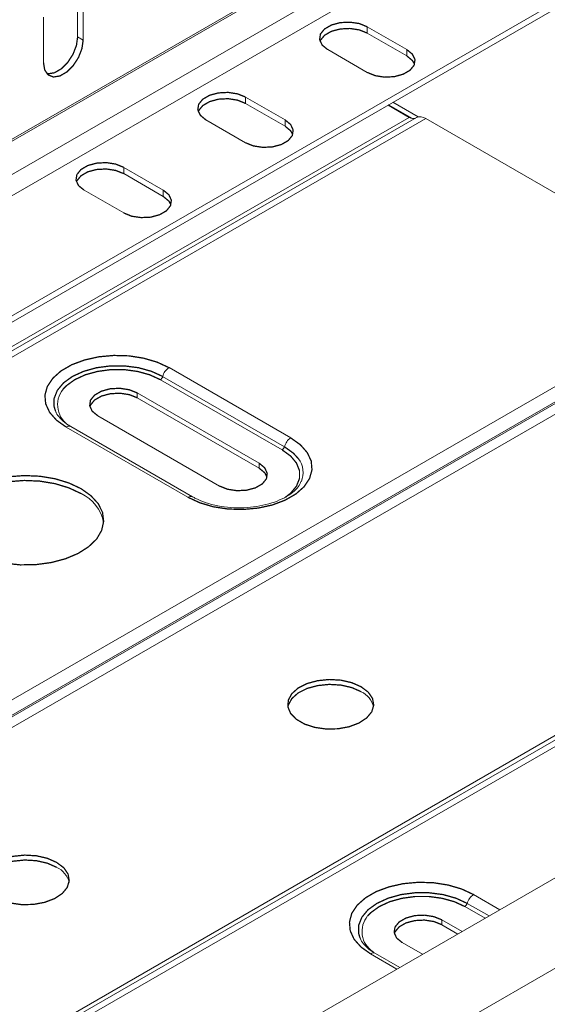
# Model space of a CAD drawing. Header units: millimetres. Extents: x 275 to 1984, y -1402 to 613.
# Tile 21 of 34: x 459 to 520, y 166 to 281. Entities that reach past the tile are written whole.
import ezdxf

# ---------------------------------------------------------------- set-up
doc = ezdxf.new("R2010")
doc.units = ezdxf.units.MM
doc.linetypes.add('K5LT32768', pattern=[0])
doc.linetypes.add('K5LT32769', pattern=[0])

msp = doc.modelspace()

# ---------------------------------------------------------------- linework, layer by layer
at = {"color": 7, "linetype": 'K5LT32768', "lineweight": 15}
for p, q in [((382.45, 219.36), (516.8, 296.92)), ((390.09, 227.63), (510.29, 297.02)), ((390.23, 227.95), (510.44, 297.34)), ((383.51, 217.52), (517.86, 295.08)), ((397.85, 211.83), (527.72, 286.8)), ((397.85, 211.1), (527.72, 286.07)), ((465.43, 278.84), (465.43, 284.14)), ((466.07, 278.47), (466.07, 283.78)), ((461.47, 281.12), (461.47, 275.82)), ((503.66, 277.36), (499.06, 280.01)), ((499.06, 279.28), (499.06, 280.01)), ((503.66, 276.62), (499.06, 279.28)), ((465.43, 278.84), (466.07, 278.47)), ((494.47, 277.36), (499.06, 274.71)), ((503.66, 276.62), (503.66, 277.36)), ((489.52, 269.19), (484.92, 271.85)), ((484.92, 271.11), (484.92, 271.85)), ((502.03, 271.24), (504.96, 269.54)), ((489.52, 268.46), (484.92, 271.11)), ((501.47, 270.91), (503.93, 269.49)), ((501.54, 270.95), (504.31, 269.35)), ((314.42, 160.09), (503.93, 269.49)), ((315.25, 160.06), (504.76, 269.46)), ((316.35, 159.95), (505.86, 269.35)), ((480.32, 269.19), (484.92, 266.54)), ((489.52, 268.46), (489.52, 269.19)), ((505.86, 269.35), (540.34, 249.45)), ((475.37, 261.03), (470.78, 263.68)), ((470.78, 262.95), (470.78, 263.68)), ((475.37, 260.3), (470.78, 262.95)), ((466.18, 261.03), (470.78, 258.38)), ((475.37, 260.3), (475.37, 261.03)), ((350.83, 140.05), (540.34, 249.45)), ((351.93, 138.89), (541.44, 248.29)), ((352.01, 138.75), (541.52, 248.15)), ((352.76, 137.96), (542.27, 247.35)), ((476.04, 240.4), (490.18, 232.23)), ((622.88, 239.99), (433.37, 130.59)), ((475.3, 239.38), (489.44, 231.21)), ((489.18, 230.84), (475.04, 239)), ((486.5, 229.3), (472.36, 237.46)), ((472.36, 236.89), (472.36, 237.46)), ((472.36, 236.89), (486.5, 228.72)), ((467.77, 234.81), (481.91, 226.64)), ((478.23, 225.34), (464.09, 233.5)), ((478.78, 225.39), (464.64, 233.56)), ((438.12, 122.85), (627.63, 232.25)), ((486.5, 228.72), (486.5, 229.3)), ((385.13, 119.27), (574.64, 228.67)), ((385.96, 119.24), (575.47, 228.64)), ((387.06, 119.13), (576.57, 228.53)), ((510.07, 174.87), (507.72, 176.23)), ((507.72, 175.66), (507.72, 176.23)), ((507.72, 175.66), (509.58, 174.58)), ((503.12, 173.58), (505.48, 172.22)), ((502.83, 170.69), (500, 172.33))]:
    msp.add_line(p, q, dxfattribs=at)
at = {"color": 8, "linetype": 'K5LT32769', "lineweight": 15, "true_color": 0x808080}
for p, q in [((511.39, 179.17), (514.45, 177.4)), ((512.75, 176.41), (510.39, 177.77)), ((510.66, 178.14), (513.2, 176.68)), ((502.51, 170.5), (499.45, 172.27))]:
    msp.add_line(p, q, dxfattribs=at)
at = {"color": 7, "linetype": 'K5LT32768', "const_width": 0.15}
for points in [[(499.06, 280.01), (498.14, 280.39), (497.05, 280.55), (495.92, 280.5), (494.9, 280.22), (494.1, 279.76), (493.62, 279.17), (493.53, 278.52), (493.82, 277.89), (494.47, 277.36)], [(499.06, 279.28), (498.14, 279.65), (497.05, 279.82), (495.92, 279.76), (494.9, 279.49), (494.1, 279.03), (493.62, 278.44), (493.58, 278.32)], [(461.47, 275.82), (461.61, 274.99), (462.01, 274.42), (462.62, 274.18), (463.37, 274.3), (464.17, 274.76), (464.92, 275.51), (465.53, 276.45), (465.93, 277.48), (466.07, 278.47)], [(461.86, 274.57), (461.99, 274.55), (462.74, 274.67), (463.53, 275.13), (464.28, 275.88), (464.89, 276.82), (465.29, 277.85), (465.43, 278.84)], [(499.06, 274.71), (499.99, 274.33), (501.08, 274.16), (502.2, 274.22), (503.22, 274.5), (504.02, 274.96), (504.5, 275.55), (504.6, 276.2), (504.3, 276.83), (503.66, 277.36)], [(504.55, 275.66), (504.3, 276.09), (503.66, 276.62)], [(484.92, 271.85), (483.99, 272.22), (482.9, 272.39), (481.78, 272.33), (480.76, 272.06), (479.96, 271.6), (479.48, 271.01), (479.38, 270.36), (479.68, 269.73), (480.32, 269.19)], [(484.92, 271.11), (483.99, 271.49), (482.9, 271.66), (481.78, 271.6), (480.76, 271.32), (479.96, 270.86), (479.48, 270.27), (479.43, 270.15)], [(484.92, 266.54), (485.84, 266.17), (486.93, 266), (488.06, 266.06), (489.08, 266.33), (489.88, 266.79), (490.36, 267.38), (490.45, 268.03), (490.16, 268.66), (489.52, 269.19)], [(490.4, 267.5), (490.16, 267.93), (489.52, 268.46)], [(470.78, 263.68), (469.85, 264.06), (468.76, 264.23), (467.64, 264.17), (466.61, 263.89), (465.82, 263.43), (465.34, 262.84), (465.24, 262.19), (465.53, 261.56), (466.18, 261.03)], [(470.78, 262.95), (469.85, 263.32), (468.76, 263.49), (467.64, 263.43), (466.61, 263.16), (465.82, 262.7), (465.34, 262.11), (465.29, 261.99)], [(470.78, 258.38), (471.7, 258), (472.79, 257.84), (473.92, 257.89), (474.94, 258.17), (475.74, 258.63), (476.21, 259.22), (476.31, 259.87), (476.02, 260.5), (475.37, 261.03)], [(476.26, 259.34), (476.02, 259.76), (475.37, 260.3)], [(464.09, 233.5), (462.98, 234.29), (462.18, 235.2), (461.72, 236.19), (461.63, 237.21), (461.91, 238.21), (462.54, 239.16), (463.5, 240.02), (464.75, 240.74), (466.23, 241.29), (467.88, 241.66), (469.62, 241.82), (471.39, 241.77), (473.09, 241.5), (474.66, 241.04), (476.04, 240.4)], [(475.04, 239), (473.8, 239.57), (472.39, 239.96), (470.85, 240.17), (469.28, 240.17), (467.74, 239.96), (466.32, 239.57), (465.09, 239), (464.11, 238.29), (463.74, 237.91)], [(472.36, 237.46), (471.44, 237.83), (470.35, 238), (469.22, 237.95), (468.2, 237.67), (467.4, 237.21), (466.92, 236.62), (466.83, 235.97), (467.12, 235.34), (467.77, 234.81)], [(466.85, 235.85), (466.92, 236.05), (467.4, 236.64), (468.2, 237.1), (469.22, 237.37), (470.35, 237.43), (471.44, 237.26), (472.36, 236.89)], [(490.18, 232.23), (491.29, 231.44), (492.09, 230.53), (492.55, 229.55), (492.64, 228.53), (492.36, 227.52), (491.73, 226.57), (490.77, 225.72), (489.52, 225), (488.04, 224.44), (486.39, 224.08), (484.65, 223.92), (482.88, 223.97), (481.18, 224.23), (479.61, 224.7), (478.23, 225.34)], [(481.91, 226.64), (482.83, 226.27), (483.92, 226.1), (485.05, 226.16), (486.07, 226.43), (486.87, 226.89), (487.35, 227.48), (487.44, 228.13), (487.15, 228.76), (486.5, 229.3)], [(465.82, 226.34), (464.41, 227), (462.8, 227.49), (461.05, 227.78), (459.23, 227.86), (457.42, 227.72)], [(486.5, 228.72), (487.15, 228.19), (487.42, 227.68)], [(465.82, 225.77), (464.41, 226.43), (462.8, 226.92), (461.05, 227.21), (459.23, 227.29), (457.42, 227.15), (455.7, 226.81), (454.13, 226.28), (452.78, 225.57), (451.7, 224.73), (450.94, 223.77), (450.53, 222.75), (450.47, 222.38)], [(456.98, 217.67), (458.77, 217.48), (460.59, 217.51), (462.37, 217.75), (464.02, 218.19), (465.49, 218.81), (466.71, 219.59), (467.64, 220.49), (468.22, 221.49), (468.45, 222.53), (468.32, 223.58), (467.82, 224.59), (466.97, 225.52), (465.82, 226.34)], [(498.35, 203.31), (497.26, 203.79), (496, 204.08), (494.64, 204.16), (493.3, 204.02), (492.07, 203.69), (491.04, 203.17), (490.3, 202.51), (489.89, 201.76), (489.84, 200.98), (490.16, 200.21), (490.83, 199.53), (491.79, 198.97), (492.98, 198.59), (494.3, 198.4), (495.66, 198.43), (496.96, 198.67), (498.1, 199.1), (498.99, 199.69), (499.58, 200.4), (499.81, 201.17), (499.67, 201.96), (499.17, 202.69), (498.35, 203.31)], [(498.35, 202.74), (497.26, 203.22), (496, 203.51), (494.64, 203.59), (493.3, 203.45), (492.07, 203.12), (491.04, 202.6), (490.3, 201.94), (489.89, 201.19), (489.84, 200.99)], [(462.99, 182.9), (461.91, 183.38), (460.64, 183.67), (459.29, 183.75), (457.94, 183.61), (456.72, 183.28), (455.69, 182.76), (454.94, 182.1), (454.53, 181.35), (454.48, 180.57), (454.81, 179.8), (455.47, 179.12), (456.44, 178.56), (457.62, 178.18), (458.95, 177.99), (460.31, 178.02), (461.6, 178.26), (462.74, 178.69), (463.64, 179.28), (464.22, 179.99), (464.45, 180.76), (464.32, 181.55), (463.82, 182.28), (462.99, 182.9)], [(462.99, 182.33), (461.91, 182.81), (460.64, 183.1), (459.29, 183.18), (457.94, 183.04), (456.72, 182.7), (455.69, 182.19), (454.94, 181.53), (454.53, 180.78), (454.48, 180.58)], [(499.45, 172.27), (498.34, 173.06), (497.53, 173.97), (497.08, 174.96), (496.99, 175.97), (497.26, 176.98), (497.89, 177.93), (498.86, 178.79), (500.1, 179.51), (501.59, 180.06), (503.23, 180.43), (504.98, 180.59), (506.74, 180.54), (508.45, 180.27), (510.02, 179.81), (511.39, 179.17)], [(510.39, 177.77), (509.16, 178.34), (507.74, 178.73), (506.21, 178.94), (504.63, 178.94), (503.1, 178.73), (501.68, 178.34), (500.45, 177.77), (499.47, 177.06), (499.1, 176.68)], [(507.72, 176.23), (506.79, 176.6), (505.7, 176.77), (504.58, 176.72), (503.56, 176.44), (502.76, 175.98), (502.28, 175.39), (502.18, 174.74), (502.47, 174.11), (503.12, 173.58)], [(502.21, 174.62), (502.28, 174.82), (502.76, 175.41), (503.56, 175.87), (504.58, 176.14), (505.7, 176.2), (506.79, 176.03), (507.72, 175.66)]]:
    msp.add_lwpolyline(points, dxfattribs=at)
at = {"color": 8, "linetype": 'K5LT32769', "true_color": 0x808080, "const_width": 0.15}
for points in [[(462.87, 235.33), (462.7, 235.87), (462.7, 236.83), (463.07, 237.76), (463.79, 238.63), (464.83, 239.38), (466.12, 239.97), (467.62, 240.39), (469.23, 240.6), (470.89, 240.6), (472.51, 240.39), (474.01, 239.97), (475.3, 239.38)], [(489.44, 231.21), (490.48, 230.46), (491.06, 229.82)], [(489.55, 225.33), (490.16, 225.81), (490.84, 226.63), (491.19, 227.52), (491.19, 228.42), (490.84, 229.31), (490.16, 230.13), (489.18, 230.84)], [(498.22, 174.1), (498.06, 174.64), (498.06, 175.6), (498.43, 176.53), (499.15, 177.4), (500.18, 178.14), (501.48, 178.74), (502.97, 179.16), (504.59, 179.37), (506.25, 179.37), (507.87, 179.16), (509.36, 178.74), (510.66, 178.14)]]:
    msp.add_lwpolyline(points, dxfattribs=at)
at = {"color": 7, "linetype": 'K5LT32768', "lineweight": 15}
for centre, radius, start, end in [((504.37, 270.1), 0.754, 234.3813, 294.3143), ((505.21, 268.45), 1.11, 54.3823, 114.3129), ((476.97, 238.95), 1.72, 122.8998, 165.7856), ((474.7, 239.53), 0.626, 302.9007, 345.7834), ((488.84, 231.37), 0.626, 302.9007, 345.7834), ((491.11, 230.79), 1.72, 122.8998, 165.7856), ((488.93, 228.19), 2.68, 337.467, 37.3085), ((463.9, 221.57), 4.62, 10.0974, 65.3835), ((497.25, 200.37), 2.61, 13.5747, 65.1523), ((461.9, 179.96), 2.61, 13.5759, 65.1518), ((512.33, 177.72), 1.72, 122.8986, 165.7864), ((510.05, 178.3), 0.626, 302.9013, 345.7841)]:
    msp.add_arc(centre, radius, start, end, dxfattribs=at)
at = {"color": 8, "linetype": 'K5LT32769', "lineweight": 15, "true_color": 0x808080}
for centre, radius, start, end in [((465.98, 236.1), 2.88, 141.1769, 241.7011), ((464.41, 233.07), 0.542, 64.9756, 126.3347), ((478.56, 224.9), 0.542, 65.2524, 126.3037), ((501.28, 174.88), 2.83, 140.5777, 236.6634), ((499.77, 171.84), 0.542, 65.0084, 126.304)]:
    msp.add_arc(centre, radius, start, end, dxfattribs=at)
at = {"color": 7, "linetype": 'K5LT32768', "lineweight": 15}
for points, knots in [([(462.85, 235.45), (462.86, 235.38), (462.87, 235.3), (462.92, 235.23), (462.93, 235.21)], [0, 0, 0, 0, 0.760449, 1, 1, 1, 1]), ([(464.64, 233.56), (464.47, 233.66), (463.99, 233.96), (463.39, 234.5), (462.99, 235.01), (462.91, 235.26), (462.9, 235.32)], [0, 0, 0, 0, 0.18739, 0.545114, 0.903092, 1, 1, 1, 1]), ([(491.36, 227.15), (491.33, 227.06), (491.23, 226.76), (490.77, 226.21), (489.99, 225.57), (488.92, 225), (487.65, 224.55), (486.24, 224.24), (484.73, 224.09), (483.19, 224.12), (481.7, 224.32), (480.32, 224.68), (479.37, 225.07), (478.9, 225.33), (478.78, 225.39)], [0, 0, 0, 0, 0.042418, 0.130304, 0.224053, 0.316379, 0.408718, 0.501589, 0.594957, 0.688584, 0.782163, 0.875312, 0.967741, 1, 1, 1, 1]), ([(498.2, 174.22), (498.21, 174.15), (498.23, 174.07), (498.28, 174), (498.29, 173.98)], [0, 0, 0, 0, 0.760438, 1, 1, 1, 1]), ([(500, 172.33), (499.83, 172.43), (499.34, 172.73), (498.74, 173.27), (498.35, 173.78), (498.27, 174.03), (498.25, 174.09)], [0, 0, 0, 0, 0.18739, 0.545114, 0.903094, 1, 1, 1, 1])]:
    msp.add_open_spline(points, degree=3, knots=knots, dxfattribs=at)

doc.saveas('drawing.dxf')
